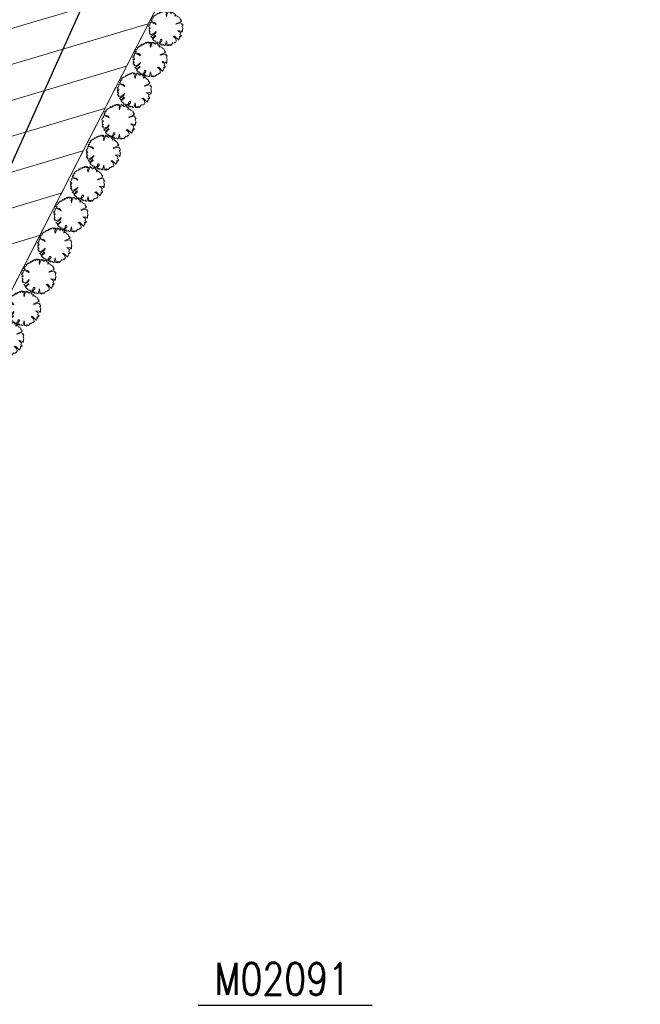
# Model space of a CAD drawing. Header units: metres. Extents: x 3490449 to 3490968, y 5754217 to 5754743.
# Tile 125 of 212: x 3490696 to 3490711, y 5754609 to 5754633. Entities that reach past the tile are written whole.
import ezdxf
from ezdxf.enums import TextEntityAlignment as Align

# ---------------------------------------------------------------- set-up
doc = ezdxf.new("R2010")
doc.units = ezdxf.units.M
doc.header["$LTSCALE"] = 0.25
for name, color, linetype, lineweight, true_color in [('Kartierung-07$0$$BRUCH', 7, 'Continuous', 18, 0x82563a), ('Kartierung-07$0$$HOEHEN_Haupt', 7, 'Continuous', 18, 0x82563a), ('Kartierung-07$0$$HOEHEN_Mittel', 7, 'Continuous', 18, 0x82563a), ('Kartierung-07$0$B_Gelaendeknick', 7, 'Continuous', 18, 0x82563a), ('Kartierung-07$0$B_Hecke', 7, 'Continuous', 18, 0x82563a), ('Kartierung-07$0$Hilfe_DGM', 7, 'Continuous', 18, 0x82563a)]:
    doc.layers.add(name, color=color, linetype=linetype, lineweight=lineweight, true_color=true_color)
doc.layers.add('Kartierung-07$0$B_Schachtschrift_RW_HA', color=7, linetype='Continuous')
doc.layers.add('Kartierung-07$0$B_SW-Leitung_HA', color=7, linetype='Continuous')
doc.styles.add('Kartierung-07$0$STANDARD', font='romans.shx', dxfattribs={"width": 0.8})

# ---------------------------------------------------------------- blocks, each defined once
blk = doc.blocks.new('Kartierung-07$0$B_Schachtbeschriftung')
blk.add_line((0, 0), (8.186, 0))
at = {"style": 'Kartierung-07$0$STANDARD', "width": 0.8}
for s, p in [('D ', (0.75, -0.5)), ('S ', (0.75, -2)), ('T ', (0.75, -3.5))]:
    blk.add_text(s, height=1, dxfattribs=at).set_placement(p, align=Align.TOP_LEFT)
at = {"ltscale": 0.02, "style": 'Kartierung-07$0$STANDARD', "width": 0.8}
for tag, p, height in [('NUMMER', (0.759, 0.479), 1.5), ('DECKEL', (2.627, -1.5), 1), ('SOHLE', (2.625, -2.996), 1), ('TIEFE', (2.628, -4.501), 1)]:
    blk.add_attdef(tag, p, '', height=height, dxfattribs=at)
at = {"ltscale": 0.02, "style": 'Kartierung-07$0$STANDARD', "width": 0.8, "flags": 1}
blk.add_attdef('FOTO', (1.057, -6.131), '', height=1, dxfattribs=at)
blk = doc.blocks.new('Kartierung-07$0$Hecke')
at = {"layer": 'Kartierung-07$0$B_Hecke'}
blk.add_lwpolyline([(-0.447, -0.197), (-0.472, -0.185), (-0.46, -0.147), (-0.472, -0.147), (-0.485, -0.16), (-0.497, -0.135), (-0.485, -0.122), (-0.485, -0.11), (-0.46, -0.085), (-0.485, -0.085), (-0.497, -0.06), (-0.485, -0.06), (-0.497, -0.035), (-0.497, -0.01), (-0.485, 0.003), (-0.485, -0.01), (-0.472, -0.01), (-0.46, 0.003), (-0.472, 0.04), (-0.497, 0.028), (-0.51, 0.065), (-0.472, 0.09), (-0.485, 0.103), (-0.46, 0.115), (-0.46, 0.14), (-0.46, 0.165), (-0.435, 0.178), (-0.36, 0.14), (-0.347, 0.153), (-0.297, 0.103), (-0.285, 0.115), (-0.335, 0.165), (-0.36, 0.165), (-0.435, 0.203), (-0.447, 0.228), (-0.422, 0.228), (-0.41, 0.24), (-0.422, 0.278), (-0.41, 0.29), (-0.385, 0.29), (-0.372, 0.303), (-0.372, 0.328), (-0.385, 0.328), (-0.322, 0.378), (-0.322, 0.39), (-0.297, 0.378), (-0.26, 0.403), (-0.26, 0.428), (-0.247, 0.44), (-0.222, 0.415), (-0.185, 0.44), (-0.197, 0.465), (-0.185, 0.465), (-0.16, 0.453), (-0.135, 0.478), (-0.122, 0.49), (-0.097, 0.465), (-0.085, 0.49), (-0.072, 0.503), (-0.035, 0.503), (-0.035, 0.465), (-0.022, 0.478), (0.003, 0.503), (0.003, 0.478), (0.015, 0.465), (0.028, 0.49), (0.028, 0.478), (0.003, 0.403), (0.015, 0.34), (0.028, 0.39), (0.065, 0.478), (0.065, 0.503), (0.09, 0.49), (0.09, 0.478), (0.103, 0.465), (0.115, 0.49), (0.128, 0.465), (0.14, 0.44), (0.153, 0.44), (0.178, 0.465), (0.203, 0.453), (0.215, 0.453), (0.24, 0.428), (0.228, 0.415), (0.253, 0.415), (0.278, 0.403), (0.29, 0.39), (0.265, 0.365), (0.265, 0.353), (0.315, 0.365), (0.353, 0.34), (0.353, 0.328), (0.403, 0.303), (0.415, 0.278), (0.415, 0.253), (0.453, 0.24), (0.428, 0.215), (0.453, 0.19), (0.403, 0.178), (0.29, 0.128), (0.303, 0.115), (0.415, 0.153), (0.478, 0.14), (0.465, 0.115), (0.503, 0.09), (0.49, 0.078), (0.49, 0.065), (0.478, 0.04), (0.503, -0.022), (0.49, -0.035), (0.49, -0.097), (0.478, -0.122), (0.453, -0.085), (0.353, -0.072), (0.378, -0.097), (0.403, -0.11), (0.428, -0.135), (0.415, -0.197), (0.453, -0.222), (0.428, -0.247), (0.39, -0.247), (0.415, -0.285), (0.39, -0.297), (0.378, -0.347), (0.365, -0.347), (0.253, -0.235), (0.215, -0.247), (0.253, -0.272), (0.29, -0.31), (0.303, -0.385), (0.278, -0.422), (0.253, -0.41), (0.24, -0.447), (0.203, -0.435), (0.14, -0.51), (0.115, -0.485), (0.078, -0.522), (0.078, -0.485), (0.053, -0.51), (0.028, -0.51), (0.028, -0.46), (0.015, -0.372), (-0.022, -0.51), (-0.047, -0.51), (-0.072, -0.485), (-0.11, -0.497), (-0.135, -0.497), (-0.122, -0.472), (-0.147, -0.46), (-0.16, -0.485), (-0.197, -0.46), (-0.122, -0.372), (-0.122, -0.335), (-0.16, -0.335), (-0.185, -0.41), (-0.235, -0.447), (-0.26, -0.447), (-0.26, -0.41), (-0.31, -0.41), (-0.322, -0.397), (-0.322, -0.372), (-0.347, -0.372), (-0.397, -0.322), (-0.347, -0.272), (-0.297, -0.235), (-0.31, -0.21), (-0.397, -0.297), (-0.41, -0.272), (-0.447, -0.247), (-0.31, -0.16), (-0.31, -0.135), (-0.285, -0.11), (-0.285, -0.097), (-0.36, -0.172), (-0.385, -0.172), (-0.447, -0.197)], dxfattribs=at)

msp = doc.modelspace()

# ---------------------------------------------------------------- linework, layer by layer
at = {"layer": 'Kartierung-07$0$$BRUCH', "ltscale": 0.02}
msp.add_line((3490694.874, 5754623.913), (3490702.395, 5754638.57), dxfattribs=at)
at = {"layer": 'Kartierung-07$0$$HOEHEN_Haupt', "ltscale": 0.02}
msp.add_lwpolyline([(3490692.239, 5754629.128), (3490692.735, 5754628.863), (3490693.582, 5754628.425), (3490693.779, 5754628.322), (3490695.501, 5754628.865), (3490697.759, 5754629.535)], dxfattribs=at)
at = {"layer": 'Kartierung-07$0$$HOEHEN_Mittel', "ltscale": 0.02}
for points in [[(3490694.329, 5754633.119), (3490695.025, 5754632.766), (3490695.538, 5754632.506), (3490695.739, 5754632.404), (3490695.857, 5754632.343), (3490695.945, 5754632.371), (3490699.801, 5754633.515)], [(3490693.806, 5754632.121), (3490694.672, 5754631.683), (3490695.338, 5754631.338), (3490695.834, 5754631.494), (3490699.291, 5754632.52)], [(3490693.284, 5754631.124), (3490693.604, 5754630.961), (3490694.818, 5754630.333), (3490695.723, 5754630.618), (3490698.78, 5754631.525)], [(3490692.761, 5754630.126), (3490692.906, 5754630.048), (3490693.154, 5754629.92), (3490694.299, 5754629.328), (3490695.612, 5754629.741), (3490698.269, 5754630.53)], [(3490697.248, 5754628.54), (3490695.39, 5754627.988), (3490693.846, 5754627.502), (3490693.26, 5754627.317), (3490692.564, 5754627.678), (3490691.716, 5754628.131)], [(3490696.738, 5754627.545), (3490695.279, 5754627.112), (3490694.067, 5754626.73), (3490692.74, 5754626.312), (3490692.392, 5754626.492), (3490691.193, 5754627.133)]]:
    msp.add_lwpolyline(points, dxfattribs=at)
at = {"layer": 'Kartierung-07$0$B_Gelaendeknick', "ltscale": 0.02}
msp.add_lwpolyline([(3490690.037, 5754614.77), (3490690.521, 5754615.672), (3490694.874, 5754623.913), (3490702.395, 5754638.57), (3490708.139, 5754650.193), (3490713.885, 5754659.864)], dxfattribs=at)
at = {"layer": 'Kartierung-07$0$B_SW-Leitung_HA', "ltscale": 0.02}
msp.add_line((3490698.496, 5754634.606), (3490687.958, 5754611.228, 172.316), dxfattribs=at)
at = {"layer": 'Kartierung-07$0$Hilfe_DGM', "ltscale": 0.02}
msp.add_lwpolyline([(3490702.395, 5754638.57), (3490694.874, 5754623.913), (3490690.037, 5754614.77), (3490687.845, 5754610.217), (3490688.499, 5754609.796), (3490687.896, 5754608.537)], dxfattribs=at)

# ---------------------------------------------------------------- block references
at = {"layer": 'Kartierung-07$0$B_Hecke', "ltscale": 0.02, "xscale": 0.7999999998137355, "yscale": 0.7999999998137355, "zscale": 0.7999999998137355}
for p in [(3490699.712, 5754632.422), (3490699.339, 5754631.691), (3490698.973, 5754630.966), (3490698.607, 5754630.227), (3490698.24, 5754629.502), (3490697.867, 5754628.764), (3490697.478, 5754628.047), (3490697.098, 5754627.324), (3490696.724, 5754626.59), (3490696.366, 5754625.837), (3490695.97, 5754625.134)]:
    msp.add_blockref('Kartierung-07$0$Hecke', p, dxfattribs=at)
at = {"layer": 'Kartierung-07$0$B_Schachtschrift_RW_HA', "ltscale": 0.02, "xscale": 0.5, "yscale": 0.5, "zscale": 0.5}
msp.add_blockref('Kartierung-07$0$B_Schachtbeschriftung', (3490700.47, 5754609.459, 171.085), dxfattribs=at).add_auto_attribs({'NUMMER': 'M02091', 'DECKEL': '171.09', 'SOHLE': '170.13', 'TIEFE': '0.96'})

doc.saveas('drawing.dxf')
